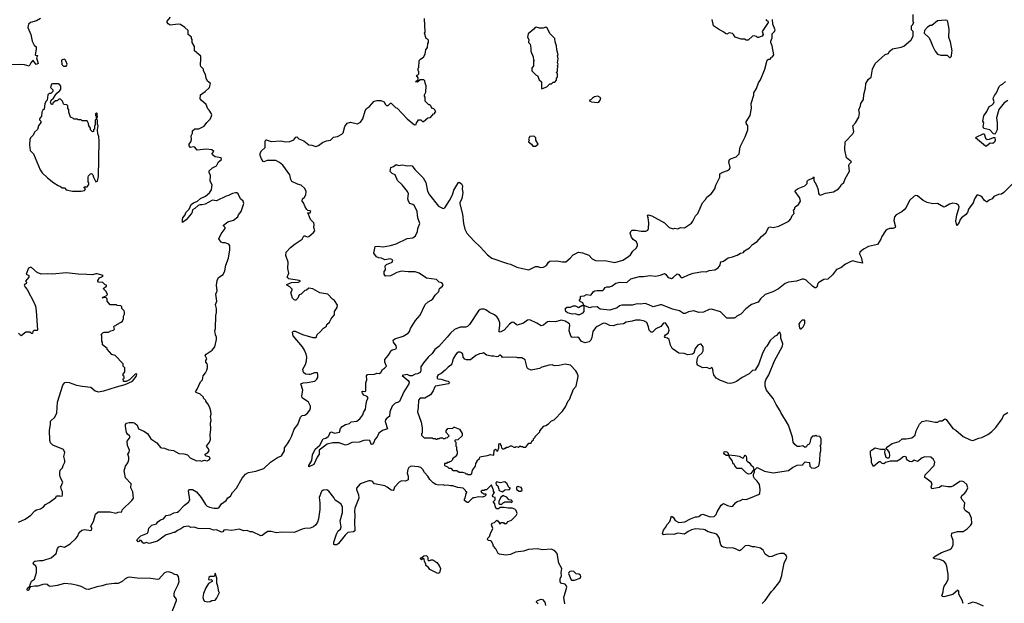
# Model space of a CAD drawing. Extents: x 2220333 to 2384341, y 721037 to 894043.
# Tile 77 of 256: x 2268066 to 2280359, y 750531 to 757822. Entities that reach past the tile are written whole.
import ezdxf

# ---------------------------------------------------------------- set-up
doc = ezdxf.new("R2010")
doc.units = 0

msp = doc.modelspace()

# ---------------------------------------------------------------- linework, layer by layer
at = {"layer": '0CON10XD'}
for points in [[(2270512, 753885), (2270502, 753935), (2270510, 753965), (2270514, 754125), (2270523, 754165), (2270523, 754215), (2270512, 754265), (2270527, 754305), (2270517, 754395), (2270530, 754435), (2270522, 754505), (2270530, 754565), (2270547, 754603), (2270605, 754638), (2270628, 754685), (2270640, 754755), (2270672, 754845), (2270692, 754945), (2270688, 754998), (2270679, 755019), (2270633, 755033), (2270604, 755034), (2270583, 755043), (2270553, 755085), (2270582, 755148), (2270632, 755215), (2270632, 755225), (2270612, 755245), (2270612, 755255), (2270667, 755295), (2270735, 755319), (2270789, 755361), (2270798, 755385), (2270833, 755425), (2270863, 755527), (2270856, 755556), (2270824, 755584), (2270796, 755646), (2270778, 755658), (2270761, 755659), (2270725, 755649), (2270674, 755626), (2270645, 755617), (2270525, 755559), (2270475, 755567), (2270384, 755516), (2270345, 755509), (2270315, 755511), (2270295, 755502), (2270255, 755464), (2270225, 755447), (2270216, 755405), (2270209, 755395), (2270145, 755323), (2270100, 755290), (2270098, 755325), (2270105, 755348), (2270134, 755385), (2270142, 755415), (2270184, 755456), (2270208, 755515), (2270237, 755535), (2270287, 755553), (2270323, 755587), (2270385, 755616), (2270435, 755661), (2270461, 755695), (2270468, 755758), (2270446, 755806), (2270448, 755875), (2270432, 755915), (2270434, 755935), (2270475, 755972), (2270522, 755995), (2270550, 756045), (2270588, 756075), (2270580, 756095), (2270505, 756107), (2270473, 756133), (2270468, 756152), (2270490, 756175), (2270466, 756196), (2270395, 756206), (2270284, 756194), (2270255, 756230), (2270235, 756233), (2270197, 756227), (2270183, 756245), (2270182, 756265), (2270203, 756295), (2270211, 756325), (2270207, 756373), (2270222, 756405), (2270222, 756435), (2270255, 756460), (2270305, 756460), (2270369, 756491), (2270403, 756537), (2270442, 756575), (2270459, 756605), (2270466, 756635), (2270463, 756645), (2270433, 756693), (2270415, 756710), (2270394, 756764), (2270332, 756815), (2270318, 756835), (2270323, 756885), (2270382, 756925), (2270436, 756974), (2270450, 757025), (2270410, 757055), (2270393, 757093), (2270387, 757137), (2270362, 757185), (2270362, 757202), (2270328, 757238), (2270322, 757255), (2270330, 757335), (2270327, 757367), (2270250, 757435), (2270250, 757485), (2270220, 757535), (2270220, 757575), (2270210, 757585), (2270210, 757605), (2270170, 757635), (2270170, 757685), (2270130, 757725), (2270075, 757762), (2270045, 757766), (2269945, 757752), (2269921, 757771), (2269908, 757788), (2269908, 757805), (2269948, 757855)], [(2278713, 757205), (2278745, 757273), (2278872, 757388), (2278915, 757400), (2278925, 757430), (2278935, 757432), (2278965, 757460), (2279072, 757478), (2279105, 757492), (2279195, 757570), (2279220, 757615), (2279220, 757675), (2279200, 757695), (2279200, 757745), (2279218, 757762), (2279220, 757775), (2279230, 757785), (2279220, 757795), (2279220, 757885)], [(2268325, 757838), (2268275, 757809), (2268202, 757788), (2268177, 757765), (2268170, 757725), (2268206, 757635), (2268221, 757555), (2268249, 757505), (2268274, 757484), (2268274, 757455), (2268259, 757385), (2268265, 757377), (2268290, 757375), (2268278, 757345), (2268298, 757275), (2268271, 757261), (2268235, 757313), (2268225, 757310), (2268204, 757285), (2268185, 757242), (2268125, 757259), (2268075, 757264), (2267963, 757257)], [(2271487, 756323), (2271514, 756356), (2271525, 756358), (2271552, 756335), (2271615, 756310), (2271675, 756260), (2271715, 756256), (2271765, 756238), (2271795, 756252), (2271845, 756288), (2271895, 756308), (2271945, 756316), (2271986, 756354), (2272035, 756364), (2272090, 756390), (2272105, 756410), (2272124, 756486), (2272155, 756530), (2272195, 756540), (2272285, 756520), (2272320, 756540), (2272352, 756585), (2272378, 756682), (2272397, 756713), (2272435, 756737), (2272493, 756805), (2272525, 756814), (2272575, 756812), (2272617, 756797), (2272629, 756765), (2272645, 756750), (2272665, 756750), (2272695, 756778), (2272705, 756780), (2272760, 756725), (2272780, 756715), (2272904, 756584), (2272995, 756510), (2273018, 756512), (2273020, 756535), (2273035, 756550), (2273045, 756570), (2273075, 756570), (2273095, 756550), (2273108, 756552), (2273162, 756598), (2273195, 756600), (2273232, 756648), (2273248, 756652), (2273250, 756665), (2273260, 756675), (2273252, 756682), (2273250, 756695), (2273235, 756710), (2273222, 756712), (2273202, 756732), (2273200, 756745), (2273185, 756760), (2273175, 756760), (2273130, 756805), (2273130, 756855), (2273120, 756865), (2273120, 756885), (2273138, 756915), (2273142, 756995), (2273128, 757028), (2273125, 757060), (2273112, 757072), (2273065, 757070), (2273035, 757040), (2273010, 757045), (2273040, 757075), (2273040, 757095), (2273020, 757125), (2273038, 757132), (2273050, 757145), (2273050, 757175), (2273040, 757185), (2273040, 757215), (2273050, 757225), (2273053, 757307), (2273064, 757326), (2273110, 757355), (2273127, 757393), (2273138, 757445), (2273158, 757475), (2273160, 757525), (2273170, 757535), (2273170, 757565), (2273158, 757578), (2273140, 757585), (2273122, 757655), (2273128, 757665), (2273122, 757835)], [(2276941, 753279), (2276905, 753280), (2276855, 753304), (2276815, 753316), (2276760, 753345), (2276734, 753385), (2276723, 753417), (2276722, 753455), (2276710, 753475), (2276703, 753477), (2276685, 753462), (2276643, 753477), (2276595, 753473), (2276530, 753505), (2276519, 753535), (2276527, 753595), (2276541, 753619), (2276589, 753661), (2276600, 753685), (2276599, 753735), (2276575, 753767), (2276561, 753769), (2276532, 753755), (2276498, 753715), (2276482, 753658), (2276465, 753642), (2276406, 753634), (2276362, 753652), (2276295, 753656), (2276213, 753715), (2276191, 753755), (2276176, 753826), (2276155, 753843), (2276125, 753852), (2276118, 753865), (2276128, 753885), (2276162, 753908), (2276176, 753944), (2276168, 753978), (2276135, 754027), (2276124, 754034), (2276105, 754029), (2276072, 753988), (2276008, 753962), (2275965, 753920), (2275949, 753919), (2275924, 753945), (2275918, 753985), (2275895, 754040), (2275868, 754058), (2275815, 754069), (2275755, 754068), (2275715, 754054), (2275638, 754042), (2275605, 754024), (2275525, 754014), (2275475, 753999), (2275435, 754002), (2275385, 754027), (2275355, 754032), (2275275, 753989), (2275255, 753973), (2275223, 753925), (2275208, 753852), (2275195, 753820), (2275175, 753796), (2275125, 753784), (2275082, 753802), (2275051, 753845), (2275035, 753856), (2274965, 753854), (2274950, 753860), (2274925, 753935), (2274935, 754005), (2274932, 754022), (2274875, 754057), (2274825, 754070), (2274755, 754049), (2274678, 754052), (2274654, 754046), (2274635, 754033), (2274605, 754007), (2274575, 753996), (2274523, 754033), (2274435, 754073), (2274405, 754068), (2274355, 754032), (2274278, 754008), (2274263, 754013), (2274235, 754040), (2274215, 754045), (2274180, 754020), (2274115, 753944), (2274065, 753918), (2274053, 753923), (2274051, 753935), (2274063, 754007), (2274062, 754035), (2274045, 754080), (2274027, 754105), (2273995, 754134), (2273934, 754164), (2273885, 754196), (2273865, 754205), (2273834, 754206), (2273815, 754200), (2273795, 754184), (2273684, 754016), (2273659, 753991), (2273638, 753982), (2273565, 753981), (2273495, 753953), (2273443, 753907), (2273403, 753857), (2273299, 753741), (2273249, 753701), (2273215, 753650), (2273165, 753606), (2273106, 753534), (2273076, 753485), (2273074, 753435), (2273065, 753414), (2273035, 753397), (2273005, 753393), (2272965, 753373), (2272938, 753375), (2272905, 753388), (2272841, 753379), (2272917, 753315), (2272927, 753295), (2272924, 753275), (2272863, 753175), (2272807, 753053), (2272796, 753044), (2272755, 753031), (2272718, 752995), (2272688, 752922), (2272684, 752866), (2272650, 752845), (2272633, 752825), (2272631, 752801), (2272658, 752712), (2272595, 752689), (2272552, 752658), (2272529, 752611), (2272502, 752578), (2272489, 752541), (2272465, 752517), (2272455, 752520), (2272436, 752566), (2272415, 752571), (2272364, 752564), (2272305, 752545), (2272215, 752542), (2272165, 752516), (2272135, 752508), (2272054, 752536), (2271975, 752537), (2271905, 752519), (2271807, 752445), (2271806, 752395), (2271782, 752358), (2271740, 752265), (2271678, 752238), (2271676, 752255), (2271715, 752315), (2271722, 752385), (2271756, 752455), (2271815, 752506), (2271854, 752585), (2271888, 752595), (2271917, 752615), (2271928, 752625), (2271942, 752665), (2271958, 752672), (2271995, 752656), (2272061, 752669), (2272071, 752715), (2272091, 752739), (2272135, 752766), (2272185, 752778), (2272205, 752797), (2272275, 752807), (2272312, 752835), (2272352, 752885), (2272360, 752915), (2272384, 752955), (2272391, 753025), (2272401, 753065), (2272417, 753095), (2272404, 753114), (2272363, 753133), (2272345, 753155), (2272337, 753175), (2272345, 753181), (2272375, 753179), (2272390, 753185), (2272387, 753285), (2272400, 753325), (2272397, 753375), (2272404, 753386), (2272415, 753389), (2272496, 753394), (2272525, 753407), (2272555, 753403), (2272576, 753414), (2272597, 753453), (2272623, 753467), (2272647, 753493), (2272624, 753545), (2272624, 753576), (2272667, 753625), (2272692, 753665), (2272695, 753680), (2272715, 753697), (2272765, 753712), (2272772, 753725), (2272766, 753746), (2272733, 753795), (2272731, 753819), (2272752, 753835), (2272853, 753867), (2272915, 753906), (2272934, 753925), (2272944, 753965), (2273006, 754065), (2273065, 754131), (2273127, 754263), (2273165, 754299), (2273205, 754317), (2273226, 754335), (2273255, 754382), (2273300, 754425), (2273308, 754465), (2273346, 754494), (2273353, 754515), (2273335, 754533), (2273305, 754543), (2273272, 754575), (2273145, 754594), (2273055, 754656), (2273005, 754674), (2272915, 754671), (2272835, 754679), (2272773, 754665), (2272739, 754641), (2272696, 754624), (2272635, 754620), (2272618, 754645), (2272618, 754675), (2272632, 754698), (2272631, 754749), (2272645, 754762), (2272715, 754792), (2272725, 754820), (2272695, 754833), (2272625, 754823), (2272585, 754843), (2272549, 754849), (2272520, 754860), (2272487, 754905), (2272505, 754988), (2272535, 754994), (2272605, 754986), (2272695, 755001), (2272767, 755023), (2272905, 755089), (2272975, 755097), (2273006, 755124), (2273034, 755176), (2273038, 755215), (2273062, 755275), (2273039, 755345), (2273027, 755425), (2273017, 755457), (2272991, 755501), (2272974, 755514), (2272937, 755527), (2272919, 755555), (2272912, 755585), (2272920, 755645), (2272908, 755675), (2272840, 755760), (2272784, 755814), (2272753, 755883), (2272715, 755899), (2272690, 755925), (2272700, 755975), (2272735, 755990), (2272765, 756012), (2272795, 756002), (2272845, 756010), (2272885, 756002), (2272905, 755997), (2272945, 756002), (2272968, 755995), (2273001, 755951), (2273104, 755845), (2273135, 755790), (2273159, 755679), (2273181, 755635), (2273295, 755494), (2273354, 755464), (2273375, 755470), (2273434, 755565), (2273469, 755635), (2273485, 755692), (2273535, 755777), (2273545, 755790), (2273555, 755792), (2273582, 755772), (2273596, 755746), (2273592, 755705), (2273600, 755665), (2273586, 755584), (2273561, 755539), (2273560, 755520), (2273594, 755394), (2273609, 755275), (2273626, 755206), (2273647, 755157), (2273735, 755059), (2273815, 754986), (2273908, 754885), (2273961, 754845), (2274155, 754778), (2274195, 754770), (2274275, 754732), (2274345, 754712), (2274425, 754699), (2274505, 754739), (2274537, 754737), (2274566, 754726), (2274605, 754731), (2274645, 754752), (2274669, 754795), (2274685, 754806), (2274771, 754809), (2274845, 754796), (2274885, 754797), (2274938, 754842), (2274975, 754885), (2275045, 754919), (2275095, 754910), (2275171, 754882), (2275214, 754835), (2275254, 754814), (2275391, 754811), (2275495, 754789), (2275595, 754820), (2275667, 754863), (2275692, 754885), (2275720, 754930), (2275765, 754968), (2275780, 754995), (2275780, 755015), (2275767, 755045), (2275725, 755076), (2275706, 755105), (2275690, 755155), (2275695, 755178), (2275715, 755191), (2275755, 755193), (2275825, 755182), (2275885, 755181), (2275909, 755191), (2275918, 755212), (2275920, 755285), (2275913, 755345), (2275904, 755375), (2275914, 755386), (2275960, 755370), (2276116, 755286), (2276175, 755228), (2276225, 755208), (2276245, 755218), (2276285, 755208), (2276315, 755228), (2276365, 755222), (2276455, 755282), (2276472, 755305), (2276482, 755332), (2276505, 755370), (2276535, 755400), (2276590, 755535), (2276630, 755575), (2276644, 755606), (2276705, 755650), (2276745, 755710), (2276758, 755755), (2276808, 755855), (2276808, 755895), (2276845, 755917), (2276904, 755936), (2276928, 755955), (2276938, 755975), (2276922, 756045), (2276928, 756075), (2276940, 756085), (2277011, 756109), (2277048, 756145), (2277060, 756235), (2277125, 756360), (2277156, 756444), (2277158, 756495), (2277138, 756528), (2277138, 756545), (2277188, 756625), (2277202, 756715), (2277200, 756775), (2277232, 756878), (2277233, 756907), (2277267, 756963), (2277290, 757035), (2277315, 757070), (2277368, 757205), (2277400, 757315), (2277415, 757330), (2277435, 757330), (2277450, 757345), (2277450, 757355), (2277465, 757360), (2277482, 757385), (2277459, 757495), (2277444, 757535), (2277443, 757555), (2277460, 757595), (2277460, 757645), (2277490, 757675), (2277498, 757695), (2277468, 757768), (2277466, 757826)], [(2274585, 756960), (2274595, 756962), (2274647, 756983), (2274685, 757020), (2274705, 757020), (2274725, 757040), (2274748, 757042), (2274770, 757065), (2274770, 757095), (2274780, 757105), (2274780, 757145), (2274772, 757152), (2274770, 757165), (2274780, 757175), (2274780, 757215), (2274788, 757235), (2274782, 757245), (2274788, 757265), (2274782, 757285), (2274788, 757335), (2274782, 757375), (2274788, 757385), (2274772, 757445), (2274768, 757495), (2274750, 757545), (2274747, 757587), (2274690, 757645), (2274653, 757715), (2274635, 757728), (2274602, 757718), (2274555, 757718), (2274515, 757730), (2274500, 757725), (2274486, 757704), (2274414, 757646), (2274408, 757605), (2274422, 757575), (2274420, 757535), (2274440, 757515), (2274450, 757465), (2274448, 757428), (2274477, 757357), (2274480, 757315), (2274490, 757305), (2274480, 757295), (2274480, 757245), (2274460, 757215), (2274460, 757185), (2274515, 757130), (2274530, 757125), (2274552, 757072), (2274580, 757045), (2274580, 756965), (2274585, 756960)], [(2277380, 757825), (2277392, 757812), (2277408, 757808), (2277410, 757785), (2277338, 757675), (2277350, 757635), (2277335, 757618), (2277292, 757598), (2277278, 757598), (2277265, 757612), (2277235, 757621), (2277215, 757616), (2277162, 757568), (2277138, 757568), (2277115, 757580), (2277075, 757578), (2277000, 757605), (2276979, 757639), (2276965, 757650), (2276925, 757657), (2276895, 757643), (2276879, 757649), (2276858, 757668), (2276792, 757702), (2276728, 757745), (2276712, 757825)], [(2279685, 757350), (2279700, 757365), (2279702, 757415), (2279710, 757435), (2279686, 757546), (2279668, 757598), (2279671, 757705), (2279656, 757796), (2279645, 757810), (2279625, 757817), (2279525, 757808), (2279455, 757750), (2279435, 757750), (2279402, 757728), (2279362, 757688), (2279360, 757655), (2279415, 757600), (2279435, 757570), (2279468, 757485), (2279495, 757430), (2279525, 757390), (2279565, 757380), (2279645, 757380), (2279675, 757350), (2279685, 757350)], [(2268645, 757240), (2268657, 757253), (2268658, 757265), (2268637, 757317), (2268625, 757330), (2268595, 757320), (2268590, 757315), (2268593, 757263), (2268615, 757242), (2268645, 757240)], [(2280464, 755776), (2280355, 755662), (2280325, 755641), (2280285, 755637), (2280228, 755615), (2280207, 755583), (2280171, 755569), (2280145, 755547), (2280135, 755547), (2280113, 755563), (2280084, 755605), (2280065, 755619), (2280035, 755631), (2280015, 755630), (2279986, 755585), (2279971, 755535), (2279914, 755455), (2279898, 755415), (2279874, 755386), (2279824, 755345), (2279808, 755325), (2279795, 755290), (2279765, 755250), (2279754, 755305), (2279768, 755385), (2279792, 755465), (2279794, 755485), (2279787, 755507), (2279762, 755522), (2279715, 755530), (2279675, 755519), (2279625, 755488), (2279605, 755482), (2279526, 755524), (2279465, 755523), (2279395, 755538), (2279345, 755565), (2279275, 755620), (2279255, 755625), (2279235, 755618), (2279177, 755565), (2279134, 755476), (2279110, 755445), (2279080, 755420), (2279009, 755385), (2278989, 755361), (2278978, 755315), (2279001, 755235), (2278996, 755224), (2278970, 755215), (2278925, 755212), (2278898, 755202), (2278876, 755185), (2278829, 755115), (2278818, 755082), (2278778, 755012), (2278665, 754990), (2278602, 754955), (2278555, 754918), (2278552, 754895), (2278571, 754855), (2278590, 754780), (2278525, 754791), (2278465, 754811), (2278418, 754788), (2278375, 754766), (2278317, 754723), (2278265, 754702), (2278215, 754635), (2278155, 754582), (2278105, 754576), (2278045, 754540), (2278032, 754525), (2278018, 754482), (2278005, 754471), (2277993, 754473), (2277965, 754494), (2277885, 754569), (2277855, 754582), (2277835, 754582), (2277765, 754556), (2277665, 754544), (2277623, 754525), (2277580, 754495), (2277542, 754458), (2277469, 754421), (2277375, 754388), (2277316, 754335), (2277285, 754293), (2277205, 754265), (2277131, 754209), (2277068, 754145), (2277021, 754119), (2277005, 754102), (2276985, 754094), (2276895, 754095), (2276815, 754172), (2276705, 754206), (2276675, 754200), (2276605, 754167), (2276545, 754164), (2276485, 754184), (2276415, 754172), (2276375, 754152), (2276355, 754151), (2276303, 754183), (2276215, 754205), (2276085, 754258), (2276065, 754260), (2275975, 754237), (2275922, 754262), (2275875, 754275), (2275815, 754268), (2275775, 754274), (2275715, 754257), (2275585, 754256), (2275555, 754246), (2275525, 754224), (2275434, 754194), (2275315, 754204), (2275275, 754233), (2275205, 754230), (2275185, 754224), (2275110, 754250), (2275098, 754285), (2275062, 754302), (2275050, 754315), (2275070, 754335), (2275070, 754365), (2275075, 754370), (2275115, 754372), (2275145, 754390), (2275195, 754382), (2275215, 754402), (2275225, 754422), (2275245, 754433), (2275275, 754440), (2275345, 754441), (2275360, 754450), (2275378, 754475), (2275396, 754484), (2275435, 754486), (2275464, 754496), (2275510, 754530), (2275558, 754542), (2275645, 754541), (2275695, 754586), (2275805, 754615), (2275855, 754613), (2275935, 754625), (2276005, 754619), (2276065, 754629), (2276115, 754650), (2276131, 754645), (2276163, 754603), (2276205, 754591), (2276225, 754601), (2276275, 754646), (2276295, 754637), (2276315, 754608), (2276325, 754602), (2276345, 754602), (2276416, 754634), (2276475, 754656), (2276596, 754676), (2276635, 754672), (2276675, 754689), (2276745, 754696), (2276785, 754721), (2276800, 754740), (2276810, 754755), (2276814, 754785), (2276825, 754799), (2276855, 754807), (2276911, 754849), (2276965, 754859), (2277025, 754879), (2277065, 754904), (2277102, 754915), (2277117, 754933), (2277177, 754973), (2277215, 755015), (2277275, 755051), (2277326, 755115), (2277382, 755158), (2277418, 755232), (2277434, 755236), (2277472, 755228), (2277545, 755244), (2277668, 755305), (2277696, 755334), (2277712, 755375), (2277737, 755403), (2277728, 755445), (2277738, 755455), (2277748, 755485), (2277788, 755515), (2277813, 755557), (2277812, 755575), (2277801, 755601), (2277750, 755675), (2277750, 755685), (2277760, 755695), (2277785, 755712), (2277870, 755745), (2277900, 755775), (2277900, 755805), (2277915, 755820), (2277968, 755842), (2277975, 755860), (2277980, 755855), (2277982, 755815), (2278013, 755755), (2278034, 755695), (2278040, 755650), (2278048, 755638), (2278065, 755630), (2278125, 755657), (2278225, 755670), (2278289, 755711), (2278312, 755735), (2278327, 755763), (2278355, 755790), (2278372, 755835), (2278425, 755930), (2278420, 756005), (2278425, 756020), (2278450, 756045), (2278390, 756095), (2278368, 756195), (2278372, 756295), (2278468, 756395), (2278477, 756413), (2278480, 756425), (2278468, 756495), (2278502, 756535), (2278542, 756605), (2278550, 756655), (2278542, 756695), (2278562, 756745), (2278568, 756775), (2278603, 756825), (2278606, 756886), (2278626, 756966), (2278631, 757025), (2278665, 757077), (2278697, 757105), (2278713, 757205)], [(2268835, 755678), (2268855, 755682), (2268875, 755690), (2268890, 755705), (2268872, 755722), (2268872, 755728), (2268885, 755738), (2268895, 755730), (2268908, 755732), (2268930, 755765), (2268930, 755785), (2268920, 755795), (2268920, 755855), (2268925, 755870), (2268952, 755898), (2268965, 755900), (2268980, 755885), (2268988, 755855), (2269018, 755798), (2269037, 755803), (2269052, 755865), (2269057, 756305), (2269053, 756363), (2269042, 756395), (2269038, 756445), (2269048, 756495), (2269038, 756518), (2269036, 756566), (2269030, 756575), (2269030, 756595), (2269038, 756605), (2269035, 756650), (2269025, 756660), (2269012, 756645), (2269012, 756625), (2269020, 756615), (2269020, 756575), (2269010, 756565), (2269010, 756505), (2269000, 756495), (2269000, 756455), (2268990, 756445), (2268990, 756425), (2268975, 756420), (2268950, 756445), (2268950, 756465), (2268930, 756495), (2268927, 756527), (2268908, 756558), (2268845, 756560), (2268835, 756570), (2268795, 756570), (2268785, 756580), (2268745, 756580), (2268738, 756588), (2268700, 756605), (2268680, 756665), (2268680, 756695), (2268668, 756718), (2268667, 756747), (2268655, 756760), (2268622, 756762), (2268612, 756772), (2268600, 756805), (2268575, 756830), (2268555, 756830), (2268535, 756810), (2268515, 756810), (2268482, 756778), (2268478, 756762), (2268462, 756762), (2268460, 756775), (2268450, 756785), (2268460, 756815), (2268489, 756841), (2268508, 756875), (2268532, 756905), (2268554, 756926), (2268565, 756930), (2268580, 756955), (2268582, 756975), (2268582, 756992), (2268569, 757009), (2268545, 757022), (2268478, 757022), (2268462, 757015), (2268450, 756975), (2268480, 756945), (2268480, 756925), (2268455, 756900), (2268435, 756900), (2268418, 756882), (2268410, 756815), (2268398, 756805), (2268382, 756775), (2268370, 756705), (2268355, 756690), (2268344, 756666), (2268338, 756615), (2268313, 756585), (2268315, 756570), (2268332, 756555), (2268331, 756539), (2268303, 756497), (2268288, 756452), (2268253, 756417), (2268235, 756378), (2268201, 756345), (2268194, 756325), (2268190, 756255), (2268198, 756188), (2268238, 756145), (2268320, 755945), (2268345, 755908), (2268412, 755845), (2268494, 755784), (2268545, 755750), (2268575, 755740), (2268595, 755722), (2268625, 755720), (2268648, 755698), (2268725, 755678), (2268835, 755678)], [(2280405, 756813), (2280357, 756785), (2280289, 756701), (2280261, 756595), (2280271, 756535), (2280270, 756445), (2280245, 756398), (2280235, 756390), (2280225, 756397), (2280178, 756445), (2280105, 756461), (2280097, 756485), (2280104, 756534), (2280090, 756555), (2280105, 756622), (2280142, 756675), (2280171, 756739), (2280205, 756755), (2280226, 756774), (2280232, 756795), (2280222, 756835), (2280225, 756852), (2280235, 756877), (2280263, 756907), (2280295, 756987), (2280311, 757005), (2280335, 757016), (2280375, 757049)], [(2275282, 756788), (2275295, 756792), (2275312, 756815), (2275320, 756845), (2275285, 756868), (2275243, 756857), (2275217, 756843), (2275195, 756820), (2275180, 756815), (2275183, 756803), (2275207, 756797), (2275282, 756788)], [(2280135, 756240), (2280125, 756240), (2280000, 756345), (2280008, 756355), (2280095, 756398), (2280106, 756396), (2280124, 756344), (2280145, 756326), (2280175, 756328), (2280225, 756352), (2280239, 756349), (2280246, 756316), (2280235, 756290), (2280215, 756276), (2280182, 756278), (2280135, 756240)], [(2274874, 750525), (2274862, 750605), (2274897, 750735), (2274890, 750755), (2274875, 750770), (2274835, 750778), (2274825, 750782), (2274815, 750800), (2274814, 750836), (2274830, 750875), (2274827, 750915), (2274833, 750965), (2274799, 751035), (2274776, 751155), (2274749, 751189), (2274705, 751206), (2274595, 751199), (2274525, 751210), (2274420, 751205), (2274358, 751182), (2274255, 751171), (2274195, 751141), (2274135, 751131), (2274055, 751146), (2274040, 751155), (2274011, 751211), (2273980, 751245), (2273973, 751275), (2273958, 751305), (2273945, 751313), (2273920, 751315), (2273908, 751328), (2273912, 751345), (2273934, 751366), (2273944, 751405), (2273973, 751465), (2273958, 751512), (2273965, 751533), (2273995, 751540), (2274025, 751568), (2274039, 751559), (2274065, 751520), (2274075, 751540), (2274105, 751540), (2274115, 751530), (2274145, 751530), (2274165, 751552), (2274205, 751572), (2274230, 751595), (2274265, 751630), (2274278, 751655), (2274265, 751690), (2274247, 751707), (2274215, 751720), (2274165, 751718), (2274115, 751730), (2274065, 751730), (2274045, 751710), (2274025, 751710), (2274017, 751717), (2274003, 751743), (2274000, 751775), (2273983, 751795), (2273983, 751805), (2274002, 751825), (2274002, 751852), (2273975, 751862), (2273970, 751875), (2273985, 751910), (2274000, 751915), (2273980, 751925), (2273982, 751945), (2273958, 752008), (2273952, 752008), (2273895, 751950), (2273875, 751950), (2273865, 751940), (2273835, 751940), (2273822, 751928), (2273835, 751910), (2273845, 751910), (2273855, 751900), (2273888, 751898), (2273888, 751882), (2273870, 751865), (2273845, 751858), (2273795, 751862), (2273745, 751848), (2273725, 751850), (2273695, 751820), (2273665, 751790), (2273652, 751792), (2273620, 751815), (2273620, 751835), (2273627, 751843), (2273640, 751905), (2273650, 751915), (2273650, 751925), (2273635, 751930), (2273630, 751945), (2273605, 751970), (2273535, 751980), (2273475, 752000), (2273445, 751998), (2273405, 752008), (2273375, 752002), (2273355, 752010), (2273295, 752006), (2273262, 752015), (2273228, 752035), (2273185, 752077), (2273161, 752121), (2273120, 752165), (2273100, 752205), (2273076, 752226), (2273045, 752237), (2272955, 752244), (2272925, 752230), (2272911, 752205), (2272906, 752156), (2272918, 752118), (2272918, 752075), (2272885, 752058), (2272835, 752061), (2272805, 752043), (2272746, 751984), (2272738, 751952), (2272729, 751941), (2272705, 751943), (2272655, 751983), (2272625, 751998), (2272496, 752026), (2272466, 752056), (2272445, 752063), (2272425, 752063), (2272318, 752022), (2272271, 751969), (2272270, 751955), (2272296, 751885), (2272302, 751845), (2272252, 751718), (2272246, 751685), (2272251, 751625), (2272246, 751555), (2272249, 751435), (2272235, 751424), (2272165, 751418), (2272128, 751382), (2272045, 751278), (2272025, 751262), (2271995, 751260), (2271988, 751268), (2271988, 751295), (2272020, 751395), (2272042, 751435), (2272073, 751457), (2272082, 751485), (2272067, 751563), (2272096, 751664), (2272096, 751735), (2272076, 751776), (2272005, 751820), (2271987, 751855), (2271925, 751933), (2271903, 751947), (2271855, 751943), (2271835, 751928), (2271804, 751855), (2271812, 751785), (2271813, 751705), (2271798, 751585), (2271784, 751545), (2271765, 751511), (2271734, 751486), (2271692, 751472), (2271625, 751465), (2271595, 751458), (2271495, 751416), (2271335, 751419), (2271271, 751411), (2271205, 751429), (2271165, 751430), (2271142, 751418), (2271095, 751378), (2271075, 751373), (2270975, 751424), (2270945, 751426), (2270905, 751439), (2270865, 751438), (2270805, 751456), (2270715, 751441), (2270635, 751451), (2270617, 751445), (2270602, 751425), (2270585, 751421), (2270525, 751451), (2270485, 751446), (2270445, 751460), (2270295, 751468), (2270245, 751482), (2270205, 751480), (2270175, 751494), (2270115, 751486), (2270080, 751460), (2270035, 751442), (2270005, 751418), (2269985, 751418), (2269941, 751399), (2269895, 751386), (2269869, 751371), (2269785, 751308), (2269685, 751279), (2269645, 751292), (2269615, 751278), (2269602, 751285), (2269585, 751318), (2269565, 751320), (2269560, 751305), (2269545, 751300), (2269528, 751325), (2269577, 751373), (2269663, 751407), (2269672, 751425), (2269680, 751470), (2269715, 751506), (2269775, 751523), (2269791, 751549), (2269825, 751573), (2269862, 751588), (2269895, 751628), (2269945, 751635), (2269989, 751661), (2270035, 751672), (2270055, 751682), (2270123, 751757), (2270176, 751794), (2270189, 751825), (2270174, 751935), (2270185, 751952), (2270225, 751952), (2270275, 751926), (2270333, 751855), (2270385, 751764), (2270405, 751745), (2270435, 751733), (2270495, 751719), (2270535, 751718), (2270553, 751725), (2270588, 751775), (2270646, 751814), (2270665, 751849), (2270699, 751871), (2270723, 751917), (2270772, 751968), (2270844, 752095), (2270886, 752145), (2270925, 752164), (2271015, 752184), (2271115, 752216), (2271197, 752295), (2271285, 752352), (2271336, 752375), (2271374, 752435), (2271371, 752475), (2271411, 752525), (2271434, 752566), (2271466, 752625), (2271494, 752705), (2271540, 752765), (2271573, 752857), (2271595, 752876), (2271628, 752882), (2271661, 752905), (2271690, 752945), (2271698, 752972), (2271698, 752995), (2271674, 753044), (2271595, 753100), (2271590, 753125), (2271600, 753195), (2271578, 753272), (2271605, 753287), (2271655, 753288), (2271750, 753305), (2271775, 753330), (2271787, 753353), (2271790, 753395), (2271785, 753410), (2271745, 753410), (2271692, 753388), (2271675, 753388), (2271635, 753392), (2271608, 753415), (2271602, 753455), (2271633, 753515), (2271648, 753562), (2271650, 753605), (2271644, 753645), (2271622, 753695), (2271596, 753736), (2271482, 753872), (2271472, 753918), (2271485, 753930), (2271505, 753930), (2271599, 753889), (2271725, 753854), (2271767, 753853), (2271781, 753889), (2271819, 753921), (2271860, 753970), (2271898, 753995), (2271900, 754015), (2271936, 754044), (2271954, 754086), (2271968, 754102), (2271998, 754135), (2271998, 754175), (2272032, 754228), (2272036, 754255), (2271996, 754316), (2271972, 754332), (2271915, 754392), (2271815, 754410), (2271725, 754458), (2271675, 754468), (2271647, 754443), (2271625, 754440), (2271580, 754395), (2271557, 754383), (2271538, 754345), (2271515, 754320), (2271505, 754320), (2271494, 754324), (2271474, 754344), (2271458, 754385), (2271452, 754415), (2271470, 754445), (2271470, 754455), (2271440, 754485), (2271400, 754505), (2271400, 754515), (2271462, 754538), (2271548, 754542), (2271572, 754555), (2271555, 754566), (2271425, 754584), (2271404, 754604), (2271428, 754655), (2271413, 754715), (2271417, 754795), (2271390, 754875), (2271394, 754916), (2271447, 754975), (2271505, 755021), (2271595, 755080), (2271615, 755120), (2271625, 755124), (2271655, 755111), (2271675, 755114), (2271736, 755164), (2271750, 755185), (2271740, 755225), (2271742, 755265), (2271738, 755285), (2271698, 755325), (2271672, 755392), (2271660, 755405), (2271665, 755410), (2271695, 755410), (2271700, 755425), (2271690, 755435), (2271665, 755440), (2271652, 755452), (2271629, 755485), (2271608, 755535), (2271592, 755555), (2271598, 755585), (2271624, 755606), (2271638, 755635), (2271641, 755675), (2271627, 755715), (2271582, 755755), (2271535, 755766), (2271465, 755800), (2271451, 755825), (2271438, 755885), (2271353, 756003), (2271309, 756039), (2271264, 756064), (2271155, 756063), (2271115, 756048), (2271105, 756052), (2271084, 756084), (2271067, 756127), (2271069, 756155), (2271086, 756185), (2271133, 756227), (2271132, 756305), (2271139, 756321), (2271145, 756323), (2271205, 756301), (2271325, 756309), (2271385, 756298), (2271438, 756302), (2271487, 756323)], [(2274505, 756240), (2274538, 756265), (2274512, 756315), (2274510, 756345), (2274495, 756363), (2274485, 756366), (2274435, 756362), (2274420, 756335), (2274428, 756315), (2274420, 756295), (2274456, 756266), (2274475, 756240), (2274505, 756240)], [(2268905, 754639), (2268795, 754643), (2268645, 754660), (2268475, 754644), (2268415, 754648), (2268335, 754643), (2268285, 754662), (2268215, 754728), (2268205, 754730), (2268175, 754720), (2268148, 754645), (2268180, 754625), (2268182, 754605), (2268140, 754555), (2268150, 754545), (2268148, 754522), (2268132, 754518), (2268122, 754505), (2268135, 754480), (2268161, 754451), (2268247, 754287), (2268262, 754245), (2268274, 754185), (2268290, 753945), (2268285, 753940), (2268242, 753938), (2268230, 753925), (2268225, 753900), (2268212, 753902), (2268195, 753920), (2268145, 753920), (2268085, 753872), (2268050, 753905)], [(2268053, 751547), (2268135, 751582), (2268205, 751632), (2268255, 751688), (2268275, 751700), (2268325, 751713), (2268362, 751735), (2268390, 751765), (2268435, 751790), (2268516, 751854), (2268527, 751873), (2268566, 751876), (2268595, 751870), (2268602, 751885), (2268602, 751925), (2268588, 751948), (2268582, 751985), (2268603, 752045), (2268578, 752098), (2268568, 752135), (2268568, 752165), (2268572, 752195), (2268602, 752225), (2268608, 752255), (2268628, 752295), (2268630, 752315), (2268617, 752365), (2268630, 752415), (2268613, 752453), (2268479, 752509), (2268451, 752535), (2268442, 752565), (2268439, 752695), (2268451, 752765), (2268450, 752805), (2268505, 752858), (2268529, 752911), (2268537, 753045), (2268603, 753255), (2268632, 753288), (2268655, 753293), (2268685, 753291), (2268775, 753256), (2268845, 753242), (2268955, 753232), (2269010, 753185), (2269045, 753172), (2269115, 753184), (2269275, 753234), (2269385, 753264), (2269475, 753308), (2269522, 753365), (2269530, 753395), (2269525, 753400), (2269510, 753395), (2269437, 753323), (2269397, 753303), (2269362, 753302), (2269360, 753335), (2269370, 753345), (2269370, 753365), (2269360, 753375), (2269360, 753395), (2269380, 753425), (2269380, 753475), (2269360, 753495), (2269360, 753525), (2269260, 753625), (2269215, 753640), (2269160, 753705), (2269160, 753715), (2269102, 753762), (2269100, 753795), (2269090, 753805), (2269090, 753875), (2269080, 753885), (2269105, 753910), (2269123, 753917), (2269175, 753918), (2269203, 753937), (2269238, 753942), (2269250, 753955), (2269242, 753988), (2269252, 753998), (2269268, 754002), (2269280, 754015), (2269335, 754042), (2269348, 754055), (2269362, 754088), (2269363, 754117), (2269377, 754143), (2269377, 754167), (2269370, 754185), (2269340, 754215), (2269340, 754235), (2269328, 754248), (2269285, 754250), (2269275, 754260), (2269195, 754260), (2269160, 754305), (2269160, 754335), (2269148, 754348), (2269115, 754350), (2269102, 754342), (2269104, 754356), (2269148, 754372), (2269162, 754388), (2269148, 754425), (2269110, 754465), (2269135, 754480), (2269150, 754495), (2269150, 754505), (2269135, 754510), (2269105, 754538), (2269052, 754542), (2269040, 754555), (2269040, 754565), (2269061, 754599), (2269100, 754615), (2269110, 754625), (2269035, 754647), (2269015, 754647), (2268975, 754633), (2268905, 754639)], [(2275035, 754134), (2275005, 754149), (2274965, 754142), (2274905, 754159), (2274884, 754175), (2274879, 754195), (2274881, 754219), (2274901, 754229), (2274945, 754231), (2274975, 754246), (2275005, 754248), (2275045, 754227), (2275085, 754250), (2275110, 754250), (2275110, 754175), (2275094, 754155), (2275055, 754134), (2275035, 754134)], [(2277825, 753960), (2277850, 753985), (2277868, 754025), (2277870, 754065), (2277865, 754070), (2277835, 754070), (2277805, 754040), (2277793, 754017), (2277802, 753972), (2277812, 753962), (2277825, 753960)], [(2277335, 750528), (2277375, 750568), (2277452, 750678), (2277483, 750707), (2277556, 750804), (2277583, 750877), (2277584, 750906), (2277612, 751035), (2277642, 751105), (2277637, 751127), (2277605, 751152), (2277565, 751152), (2277515, 751143), (2277455, 751118), (2277423, 751113), (2277374, 751144), (2277350, 751195), (2277315, 751220), (2277245, 751238), (2277215, 751238), (2277165, 751252), (2277125, 751248), (2277075, 751198), (2277055, 751188), (2277005, 751212), (2276965, 751223), (2276905, 751220), (2276855, 751232), (2276835, 751242), (2276822, 751262), (2276807, 751307), (2276802, 751345), (2276770, 751395), (2276664, 751424), (2276619, 751449), (2276605, 751454), (2276505, 751460), (2276455, 751449), (2276412, 751428), (2276365, 751394), (2276285, 751406), (2276235, 751389), (2276155, 751394), (2276105, 751388), (2276093, 751405), (2276103, 751445), (2276131, 751479), (2276148, 751515), (2276182, 751555), (2276205, 751620), (2276225, 751608), (2276248, 751565), (2276295, 751542), (2276372, 751548), (2276442, 751588), (2276505, 751612), (2276525, 751610), (2276545, 751617), (2276572, 751638), (2276595, 751644), (2276675, 751614), (2276695, 751610), (2276735, 751614), (2276761, 751639), (2276773, 751675), (2276824, 751756), (2276839, 751771), (2276855, 751777), (2276905, 751752), (2276955, 751740), (2276970, 751745), (2277002, 751785), (2277026, 751804), (2277064, 751816), (2277095, 751834), (2277135, 751827), (2277192, 751848), (2277290, 751890), (2277306, 751905), (2277310, 751955), (2277304, 752015), (2277275, 752058), (2277239, 752089), (2277226, 752115), (2277228, 752142), (2277242, 752175), (2277240, 752195), (2277273, 752227), (2277365, 752182), (2277475, 752160), (2277665, 752192), (2277713, 752227), (2277773, 752257), (2277845, 752260), (2277850, 752275), (2277875, 752300), (2277925, 752290), (2277930, 752245), (2277953, 752223), (2277995, 752218), (2278038, 752245), (2278047, 752263), (2278057, 752315), (2278060, 752405), (2278068, 752435), (2278068, 752485), (2278062, 752495), (2278072, 752525), (2278072, 752585), (2278056, 752616), (2278018, 752618), (2278005, 752630), (2277995, 752620), (2277965, 752620), (2277942, 752595), (2277933, 752535), (2277922, 752518), (2277898, 752505), (2277885, 752480), (2277865, 752482), (2277845, 752498), (2277805, 752490), (2277775, 752492), (2277742, 752515), (2277723, 752545), (2277713, 752605), (2277682, 752708), (2277663, 752755), (2277568, 752915), (2277562, 752935), (2277510, 753015), (2277475, 753090), (2277390, 753195), (2277372, 753245), (2277373, 753295), (2277383, 753325), (2277420, 753385), (2277490, 753560), (2277589, 753745), (2277593, 753773), (2277570, 753845), (2277568, 753885), (2277557, 753917), (2277535, 753902), (2277513, 753877), (2277490, 753865), (2277437, 753813), (2277396, 753744), (2277378, 753725), (2277340, 753655), (2277296, 753525), (2277250, 753445), (2277215, 753438), (2277175, 753396), (2277085, 753354), (2277017, 753303), (2276972, 753285), (2276941, 753279)], [(2269956, 750394), (2270026, 750565), (2270024, 750585), (2269995, 750622), (2269993, 750645), (2270000, 750675), (2270047, 750765), (2270059, 750805), (2270050, 750865), (2270033, 750887), (2270005, 750891), (2269965, 750913), (2269925, 750924), (2269895, 750920), (2269875, 750912), (2269802, 750835), (2269785, 750827), (2269705, 750843), (2269535, 750845), (2269435, 750857), (2269415, 750854), (2269385, 750838), (2269345, 750803), (2269295, 750779), (2269245, 750780), (2269145, 750767), (2269095, 750748), (2269031, 750739), (2268925, 750706), (2268895, 750709), (2268835, 750741), (2268794, 750754), (2268715, 750770), (2268625, 750779), (2268535, 750752), (2268455, 750741), (2268435, 750744), (2268408, 750765), (2268385, 750770), (2268355, 750768), (2268295, 750747), (2268254, 750746), (2268202, 750738), (2268192, 750728), (2268175, 750693), (2268165, 750692), (2268160, 750705), (2268165, 750720), (2268188, 750742), (2268212, 750808), (2268252, 750835), (2268278, 750915), (2268278, 750975), (2268267, 750995), (2268236, 751025), (2268241, 751049), (2268255, 751058), (2268312, 751068), (2268355, 751068), (2268459, 751101), (2268522, 751155), (2268540, 751215), (2268555, 751239), (2268575, 751247), (2268626, 751234), (2268697, 751273), (2268769, 751341), (2268788, 751365), (2268809, 751415), (2268842, 751445), (2268875, 751453), (2268955, 751443), (2268963, 751447), (2268969, 751465), (2268953, 751495), (2268986, 751554), (2269013, 751647), (2269045, 751676), (2269117, 751673), (2269194, 751674), (2269265, 751658), (2269295, 751671), (2269340, 751675), (2269345, 751700), (2269468, 751815), (2269487, 751843), (2269477, 751925), (2269453, 751975), (2269458, 752025), (2269389, 752099), (2269370, 752185), (2269389, 752245), (2269416, 752285), (2269428, 752325), (2269430, 752355), (2269418, 752395), (2269435, 752420), (2269437, 752445), (2269414, 752504), (2269410, 752555), (2269446, 752605), (2269437, 752625), (2269413, 752643), (2269399, 752665), (2269387, 752745), (2269389, 752765), (2269400, 752780), (2269435, 752791), (2269485, 752789), (2269505, 752781), (2269534, 752755), (2269550, 752710), (2269615, 752682), (2269662, 752652), (2269705, 752587), (2269777, 752537), (2269825, 752479), (2269835, 752472), (2269875, 752468), (2269925, 752448), (2269985, 752441), (2270055, 752404), (2270115, 752399), (2270160, 752385), (2270195, 752350), (2270275, 752313), (2270315, 752317), (2270335, 752307), (2270375, 752320), (2270408, 752312), (2270432, 752325), (2270445, 752340), (2270442, 752355), (2270415, 752367), (2270395, 752368), (2270378, 752385), (2270380, 752395), (2270416, 752414), (2270432, 752435), (2270425, 752460), (2270400, 752495), (2270437, 752545), (2270447, 752577), (2270443, 752635), (2270453, 752705), (2270450, 752785), (2270457, 752815), (2270450, 752865), (2270457, 752895), (2270453, 752933), (2270442, 752975), (2270425, 753010), (2270390, 753055), (2270390, 753065), (2270360, 753095), (2270360, 753105), (2270320, 753145), (2270270, 753165), (2270262, 753175), (2270282, 753205), (2270325, 753300), (2270350, 753325), (2270358, 753375), (2270385, 753410), (2270402, 753445), (2270412, 753475), (2270412, 753505), (2270408, 753525), (2270392, 753545), (2270392, 753565), (2270402, 753585), (2270380, 753625), (2270395, 753642), (2270468, 753692), (2270502, 753735), (2270523, 753827), (2270523, 753855), (2270512, 753885)], [(2273695, 752140), (2273710, 752155), (2273720, 752195), (2273757, 752243), (2273763, 752277), (2273780, 752305), (2273780, 752315), (2273805, 752340), (2273810, 752355), (2273834, 752366), (2273905, 752377), (2273945, 752390), (2273988, 752382), (2273990, 752445), (2274005, 752457), (2274020, 752445), (2274025, 752430), (2274035, 752440), (2274050, 752475), (2274048, 752515), (2274055, 752530), (2274077, 752497), (2274080, 752475), (2274095, 752460), (2274115, 752460), (2274125, 752470), (2274135, 752470), (2274145, 752480), (2274165, 752480), (2274195, 752500), (2274205, 752500), (2274235, 752480), (2274255, 752480), (2274265, 752490), (2274295, 752480), (2274315, 752500), (2274325, 752490), (2274345, 752490), (2274355, 752480), (2274385, 752480), (2274425, 752530), (2274445, 752530), (2274455, 752540), (2274460, 752555), (2274480, 752575), (2274480, 752585), (2274500, 752605), (2274500, 752615), (2274560, 752675), (2274560, 752685), (2274610, 752745), (2274637, 752753), (2274670, 752775), (2274705, 752810), (2274740, 752825), (2274845, 752930), (2274880, 752985), (2274915, 753060), (2274932, 753078), (2274980, 753205), (2275012, 753245), (2275036, 753344), (2275037, 753373), (2275023, 753415), (2275010, 753435), (2274945, 753508), (2274875, 753518), (2274801, 753501), (2274745, 753500), (2274715, 753510), (2274675, 753508), (2274585, 753480), (2274556, 753464), (2274454, 753444), (2274415, 753462), (2274404, 753474), (2274378, 753575), (2274335, 753600), (2274285, 753598), (2274275, 753602), (2274175, 753607), (2274095, 753602), (2274086, 753616), (2274065, 753630), (2274055, 753630), (2274040, 753615), (2274025, 753611), (2273985, 753620), (2273957, 753617), (2273895, 753633), (2273855, 753660), (2273835, 753650), (2273805, 753648), (2273763, 753627), (2273695, 753573), (2273645, 753571), (2273625, 753580), (2273602, 753605), (2273600, 753645), (2273592, 753655), (2273565, 753667), (2273545, 753667), (2273523, 753655), (2273507, 753635), (2273479, 753585), (2273460, 753525), (2273448, 753505), (2273415, 753482), (2273378, 753442), (2273325, 753400), (2273293, 753387), (2273278, 753365), (2273278, 753345), (2273285, 753335), (2273330, 753330), (2273390, 753310), (2273415, 753305), (2273429, 753295), (2273431, 753285), (2273420, 753275), (2273256, 753245), (2273248, 753235), (2273230, 753185), (2273194, 753135), (2273125, 753094), (2273066, 753094), (2273045, 753068), (2273043, 752977), (2273034, 752924), (2273078, 752795), (2273092, 752725), (2273090, 752655), (2273083, 752647), (2273083, 752633), (2273115, 752600), (2273215, 752600), (2273225, 752590), (2273255, 752590), (2273265, 752580), (2273275, 752580), (2273285, 752590), (2273305, 752590), (2273315, 752600), (2273345, 752600), (2273355, 752590), (2273375, 752590), (2273385, 752600), (2273408, 752602), (2273430, 752625), (2273390, 752665), (2273390, 752685), (2273413, 752717), (2273475, 752720), (2273485, 752730), (2273495, 752730), (2273556, 752706), (2273592, 752652), (2273590, 752625), (2273538, 752572), (2273505, 752570), (2273500, 752565), (2273500, 752555), (2273510, 752545), (2273510, 752495), (2273520, 752485), (2273520, 752445), (2273530, 752435), (2273530, 752395), (2273520, 752385), (2273518, 752372), (2273472, 752338), (2273468, 752322), (2273448, 752302), (2273435, 752300), (2273425, 752290), (2273405, 752290), (2273395, 752280), (2273372, 752278), (2273370, 752255), (2273408, 752238), (2273425, 752220), (2273448, 752218), (2273475, 752190), (2273525, 752190), (2273555, 752170), (2273595, 752170), (2273625, 752160), (2273635, 752150), (2273655, 752150), (2273665, 752140), (2273695, 752140)], [(2279845, 750530), (2279832, 750572), (2279792, 750645), (2279792, 750682), (2279777, 750697), (2279715, 750643), (2279605, 750614), (2279586, 750616), (2279580, 750625), (2279597, 750675), (2279598, 750715), (2279610, 750745), (2279635, 750780), (2279658, 750835), (2279660, 750895), (2279643, 750993), (2279628, 751028), (2279605, 751057), (2279555, 751078), (2279492, 751085), (2279477, 751095), (2279477, 751103), (2279495, 751122), (2279575, 751167), (2279680, 751205), (2279699, 751221), (2279722, 751258), (2279722, 751315), (2279700, 751375), (2279702, 751408), (2279775, 751428), (2279845, 751430), (2279895, 751460), (2279936, 751504), (2279952, 751528), (2279948, 751595), (2279924, 751654), (2279871, 751691), (2279858, 751715), (2279866, 751786), (2279832, 751825), (2279820, 751855), (2279831, 751879), (2279865, 751908), (2279887, 751935), (2279903, 751975), (2279893, 752015), (2279855, 752051), (2279825, 752059), (2279805, 752053), (2279725, 751997), (2279695, 751987), (2279656, 751986), (2279575, 752000), (2279552, 751978), (2279455, 751960), (2279448, 751985), (2279458, 752025), (2279448, 752045), (2279378, 752095), (2279368, 752105), (2279368, 752115), (2279373, 752135), (2279395, 752162), (2279483, 752255), (2279490, 752295), (2279475, 752328), (2279440, 752355), (2279365, 752360), (2279332, 752348), (2279275, 752302), (2279235, 752318), (2279215, 752302), (2279195, 752298), (2279174, 752304), (2279151, 752321), (2279140, 752335), (2279140, 752355), (2279116, 752366), (2279095, 752360), (2279065, 752330), (2279022, 752308), (2278935, 752306), (2278875, 752289), (2278855, 752274), (2278835, 752278), (2278815, 752300), (2278795, 752300), (2278725, 752240), (2278700, 752285), (2278700, 752345), (2278694, 752354), (2278688, 752405), (2278690, 752430), (2278700, 752445), (2278745, 752472), (2278815, 752456), (2278860, 752455), (2278868, 752448), (2278864, 752414), (2278879, 752359), (2278895, 752349), (2278915, 752349), (2278924, 752356), (2278930, 752375), (2278924, 752415), (2278907, 752445), (2278882, 752462), (2278899, 752485), (2278961, 752529), (2279045, 752551), (2279083, 752587), (2279134, 752586), (2279205, 752598), (2279245, 752632), (2279258, 752685), (2279286, 752745), (2279301, 752769), (2279335, 752804), (2279394, 752814), (2279494, 752794), (2279525, 752794), (2279555, 752813), (2279585, 752812), (2279615, 752836), (2279635, 752826)], [(2279635, 752826), (2279715, 752716), (2279755, 752693), (2279845, 752617), (2279935, 752574), (2279965, 752567), (2280040, 752595), (2280078, 752602), (2280155, 752641), (2280205, 752677), (2280254, 752726), (2280334, 752836), (2280354, 752886), (2280403, 752917)], [(2277166, 752146), (2277135, 752160), (2277084, 752214), (2277022, 752215), (2276995, 752250), (2276988, 752268), (2276973, 752273), (2276960, 752315), (2276928, 752355), (2276918, 752378), (2276888, 752378), (2276864, 752394), (2276857, 752407), (2276862, 752425), (2276875, 752429), (2276895, 752423), (2276912, 752405), (2276912, 752392), (2276918, 752388), (2276999, 752379), (2277048, 752368), (2277085, 752350), (2277105, 752350), (2277110, 752365), (2277125, 752380), (2277135, 752370), (2277142, 752345), (2277140, 752315), (2277152, 752302), (2277175, 752292), (2277193, 752263), (2277222, 752235), (2277230, 752205), (2277195, 752153), (2277185, 752147), (2277166, 752146)], [(2274095, 751922), (2274125, 751950), (2274180, 751955), (2274190, 751965), (2274190, 751975), (2274175, 751980), (2274152, 752025), (2274125, 752048), (2274065, 752038), (2274022, 752048), (2274012, 752035), (2274014, 752014), (2274037, 751997), (2274052, 751942), (2274095, 751922)], [(2274301, 751931), (2274325, 751932), (2274339, 751945), (2274337, 751965), (2274328, 751978), (2274285, 751992), (2274267, 751983), (2274267, 751955), (2274301, 751931)], [(2274085, 751770), (2274105, 751790), (2274115, 751790), (2274125, 751800), (2274195, 751800), (2274205, 751790), (2274220, 751805), (2274205, 751820), (2274172, 751822), (2274148, 751858), (2274115, 751870), (2274105, 751880), (2274072, 751858), (2274050, 751805), (2274050, 751775), (2274055, 751770), (2274085, 751770)], [(2273285, 750903), (2273188, 750955), (2273169, 750979), (2273138, 751005), (2273138, 751025), (2273122, 751055), (2273118, 751088), (2273105, 751090), (2273083, 751073), (2273072, 751085), (2273075, 751100), (2273088, 751102), (2273114, 751126), (2273135, 751130), (2273155, 751120), (2273162, 751105), (2273160, 751075), (2273173, 751063), (2273204, 751076), (2273225, 751074), (2273275, 751040), (2273304, 751005), (2273322, 750965), (2273308, 750912), (2273285, 750903)], [(2270415, 750550), (2270445, 750552), (2270465, 750568), (2270508, 750572), (2270525, 750590), (2270560, 750665), (2270553, 750673), (2270542, 750745), (2270528, 750785), (2270528, 750845), (2270505, 750910), (2270500, 750875), (2270490, 750865), (2270445, 750868), (2270428, 750855), (2270425, 750830), (2270435, 750823), (2270457, 750827), (2270470, 750815), (2270470, 750805), (2270425, 750778), (2270390, 750725), (2270361, 750655), (2270353, 750605), (2270365, 750568), (2270375, 750558), (2270415, 750550)], [(2274955, 750820), (2274995, 750822), (2275062, 750845), (2275072, 750865), (2275068, 750885), (2275047, 750897), (2275015, 750900), (2274985, 750927), (2274955, 750932), (2274933, 750927), (2274922, 750918), (2274920, 750905), (2274950, 750825), (2274955, 750820)], [(2274538, 750525), (2274520, 750545), (2274520, 750555), (2274533, 750567), (2274575, 750582), (2274595, 750578), (2274621, 750545), (2274630, 750505)], [(2280098, 750495), (2280015, 750533), (2279965, 750547), (2279935, 750532), (2279903, 750527)]]:
    msp.add_lwpolyline(points, dxfattribs=at)

doc.saveas('drawing.dxf')
